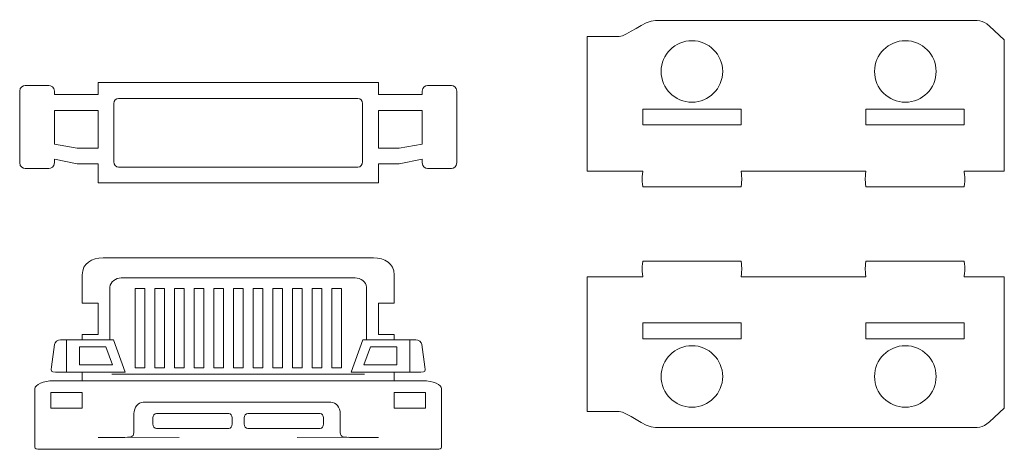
# Model space of a CAD drawing. Header units: millimetres. Extents: x -1094 to 1155, y -1556 to 1707.
# Tile 4 of 149: x -673 to -298, y -1144 to -980. Entities that reach past the tile are written whole.
import ezdxf

# ---------------------------------------------------------------- set-up
doc = ezdxf.new("R2010")
doc.units = ezdxf.units.MM
doc.header["$MEASUREMENT"] = 0
doc.layers.add('Layer 1', color=7, linetype='Continuous')

msp = doc.modelspace()

# ---------------------------------------------------------------- linework, layer by layer
at = {"layer": 'Layer 1', "color": 250, "lineweight": 9}
for points, knots in [([(-313.0739, -1037.7118), (-312.7439, -1041.2018), (-312.7439, -1039.8318), (-313.0939, -1043.4618), (-313.0939, -1043.4618), (-313.0939, -1043.4618), (-350.5939, -1043.4618), (-350.5939, -1043.4618), (-350.5939, -1043.4618), (-350.9539, -1039.7518), (-350.9439, -1041.2718), (-350.5939, -1037.4618), (-350.5939, -1037.4618), (-350.5939, -1037.4618), (-398.2239, -1037.4618), (-398.2239, -1037.4618), (-398.2239, -1037.4618), (-397.8739, -1041.2718), (-397.8639, -1039.7518), (-398.2239, -1043.4618), (-398.2239, -1043.4618), (-398.2239, -1043.4618), (-435.7239, -1043.4618), (-435.7239, -1043.4618), (-435.7239, -1043.4618), (-436.0839, -1039.7518), (-436.0739, -1041.2718), (-435.7239, -1037.4618), (-435.7239, -1037.4618), (-442.7739, -1037.4618), (-449.8239, -1037.4618), (-456.8739, -1037.4618), (-456.8739, -1037.4618), (-456.8739, -1037.4618), (-456.8739, -986.0518), (-456.8739, -986.0518), (-456.8739, -986.0518), (-456.8739, -986.0518), (-444.7239, -986.0518), (-444.7239, -986.0518), (-444.7239, -986.0518), (-441.7539, -986.0518), (-435.1039, -979.9618), (-430.8739, -979.9618), (-430.8739, -979.9618), (-387.5239, -979.9618), (-354.9339, -979.9618), (-311.5839, -979.9618), (-311.5839, -979.9618), (-307.9739, -979.9618), (-306.0939, -979.6918), (-303.4739, -982.1218), (-303.4739, -982.1218), (-303.4739, -982.1218), (-297.8139, -987.3818), (-297.8139, -987.3818), (-297.8139, -987.3818), (-297.8139, -987.3818), (-297.8139, -1037.4618), (-297.8139, -1037.4618), (-297.8139, -1037.4618), (-297.8139, -1037.4618), (-312.8939, -1037.4618), (-312.8939, -1037.4618), (-312.8939, -1037.4618), (-313.1539, -1037.4618), (-313.0939, -1037.4318), (-313.0739, -1037.7118)], [0, 0, 0, 0, 0.05555556, 0.05555556, 0.05555556, 0.05555556, 0.11111111, 0.11111111, 0.11111111, 0.11111111, 0.16666667, 0.16666667, 0.16666667, 0.16666667, 0.22222222, 0.22222222, 0.22222222, 0.22222222, 0.27777778, 0.27777778, 0.27777778, 0.27777778, 0.33333333, 0.33333333, 0.33333333, 0.33333333, 0.38888889, 0.38888889, 0.38888889, 0.38888889, 0.44444444, 0.44444444, 0.44444444, 0.44444444, 0.5, 0.5, 0.5, 0.5, 0.55555556, 0.55555556, 0.55555556, 0.55555556, 0.61111111, 0.61111111, 0.61111111, 0.61111111, 0.66666667, 0.66666667, 0.66666667, 0.66666667, 0.72222222, 0.72222222, 0.72222222, 0.72222222, 0.77777778, 0.77777778, 0.77777778, 0.77777778, 0.83333333, 0.83333333, 0.83333333, 0.83333333, 0.88888889, 0.88888889, 0.88888889, 0.88888889, 1, 1, 1, 1]), ([(-405.2339, -999.4418), (-405.2339, -992.9618), (-410.4939, -987.7018), (-416.9739, -987.7018), (-416.9739, -987.7018), (-423.4539, -987.7018), (-428.7039, -992.9618), (-428.7039, -999.4418), (-428.7039, -999.4418), (-428.7039, -1005.9218), (-423.4539, -1011.1818), (-416.9739, -1011.1818), (-416.9739, -1011.1818), (-410.4939, -1011.1818), (-405.2339, -1005.9218), (-405.2339, -999.4418)], [0, 0, 0, 0, 0.2, 0.2, 0.2, 0.2, 0.4, 0.4, 0.4, 0.4, 0.6, 0.6, 0.6, 0.6, 1, 1, 1, 1]), ([(-323.8139, -999.4418), (-323.8139, -992.9618), (-329.0739, -987.7018), (-335.5539, -987.7018), (-335.5539, -987.7018), (-342.0339, -987.7018), (-347.2939, -992.9618), (-347.2939, -999.4418), (-347.2939, -999.4418), (-347.2939, -1005.9218), (-342.0339, -1011.1818), (-335.5539, -1011.1818), (-335.5539, -1011.1818), (-329.0739, -1011.1818), (-323.8139, -1005.9218), (-323.8139, -999.4418)], [0, 0, 0, 0, 0.2, 0.2, 0.2, 0.2, 0.4, 0.4, 0.4, 0.4, 0.6, 0.6, 0.6, 0.6, 1, 1, 1, 1]), ([(-536.5139, -1041.9318), (-536.5139, -1041.9318), (-536.5139, -1034.6518), (-536.5139, -1034.6518), (-536.5139, -1034.6518), (-536.5139, -1034.6518), (-528.6039, -1034.6518), (-528.6039, -1034.6518), (-528.6039, -1034.6518), (-528.6039, -1034.6518), (-519.8639, -1032.9318), (-519.8639, -1032.9318), (-519.8639, -1032.9318), (-519.8639, -1032.9318), (-519.8639, -1034.2118), (-519.8639, -1034.2118), (-519.8639, -1034.2118), (-519.8639, -1035.8818), (-518.5139, -1036.4518), (-517.7839, -1036.4518), (-517.7839, -1036.4518), (-517.7839, -1036.4518), (-508.7039, -1036.4518), (-508.7039, -1036.4518), (-508.7039, -1036.4518), (-507.9739, -1036.4518), (-506.6239, -1035.8818), (-506.6239, -1034.2118), (-506.6239, -1034.2118), (-506.6239, -1034.2118), (-506.6239, -1007.0018), (-506.6239, -1007.0018), (-506.6239, -1007.0018), (-506.6239, -1005.3318), (-507.9739, -1004.7618), (-508.7039, -1004.7618), (-508.7039, -1004.7618), (-508.7039, -1004.7618), (-517.7839, -1004.7618), (-517.7839, -1004.7618), (-517.7839, -1004.7618), (-518.5139, -1004.7618), (-519.8639, -1005.3318), (-519.8639, -1007.0018), (-519.8639, -1007.0018), (-519.8639, -1007.0018), (-519.8639, -1008.2718), (-519.8639, -1008.2718), (-519.8639, -1008.2718), (-519.8639, -1008.2718), (-536.5139, -1008.2718), (-536.5139, -1008.2718), (-536.5139, -1008.2718), (-536.5139, -1008.2718), (-536.5139, -1003.7118), (-536.5139, -1003.7118), (-536.5139, -1003.7118), (-572.1639, -1003.7118), (-607.8139, -1003.7118), (-643.4639, -1003.7118), (-643.4639, -1003.7118), (-643.4639, -1003.7118), (-643.4639, -1008.2718), (-643.4639, -1008.2718), (-643.4639, -1008.2718), (-643.4639, -1008.2718), (-660.1139, -1008.2718), (-660.1139, -1008.2718), (-660.1139, -1008.2718), (-660.1139, -1008.2718), (-660.1139, -1007.0018), (-660.1139, -1007.0018), (-660.1139, -1007.0018), (-660.1139, -1005.3318), (-661.4639, -1004.7618), (-662.1939, -1004.7618), (-662.1939, -1004.7618), (-662.1939, -1004.7618), (-671.2839, -1004.7618), (-671.2839, -1004.7618), (-671.2839, -1004.7618), (-672.0039, -1004.7618), (-673.3539, -1005.3318), (-673.3539, -1007.0018), (-673.3539, -1007.0018), (-673.3539, -1007.0018), (-673.3539, -1034.2118), (-673.3539, -1034.2118), (-673.3539, -1034.2118), (-673.3539, -1035.8818), (-672.0039, -1036.4518), (-671.2839, -1036.4518), (-671.2839, -1036.4518), (-671.2839, -1036.4518), (-662.1939, -1036.4518), (-662.1939, -1036.4518), (-662.1939, -1036.4518), (-661.4639, -1036.4518), (-660.1139, -1035.8818), (-660.1139, -1034.2118), (-660.1139, -1034.2118), (-660.1139, -1034.2118), (-660.1139, -1032.9318), (-660.1139, -1032.9318), (-660.1139, -1032.9318), (-660.1139, -1032.9318), (-651.3839, -1034.6518), (-651.3839, -1034.6518), (-651.3839, -1034.6518), (-651.3839, -1034.6518), (-643.4639, -1034.6518), (-643.4639, -1034.6518), (-643.4639, -1034.6518), (-643.4639, -1034.6518), (-643.4639, -1041.9318), (-643.4639, -1041.9318), (-643.4639, -1041.9318), (-643.4639, -1041.9318), (-536.5139, -1041.9318), (-536.5139, -1041.9318)], [0, 0, 0, 0, 0.03225806, 0.03225806, 0.03225806, 0.03225806, 0.06451613, 0.06451613, 0.06451613, 0.06451613, 0.09677419, 0.09677419, 0.09677419, 0.09677419, 0.12903226, 0.12903226, 0.12903226, 0.12903226, 0.16129032, 0.16129032, 0.16129032, 0.16129032, 0.19354839, 0.19354839, 0.19354839, 0.19354839, 0.22580645, 0.22580645, 0.22580645, 0.22580645, 0.25806452, 0.25806452, 0.25806452, 0.25806452, 0.29032258, 0.29032258, 0.29032258, 0.29032258, 0.32258065, 0.32258065, 0.32258065, 0.32258065, 0.35483871, 0.35483871, 0.35483871, 0.35483871, 0.38709677, 0.38709677, 0.38709677, 0.38709677, 0.41935484, 0.41935484, 0.41935484, 0.41935484, 0.4516129, 0.4516129, 0.4516129, 0.4516129, 0.48387097, 0.48387097, 0.48387097, 0.48387097, 0.51612903, 0.51612903, 0.51612903, 0.51612903, 0.5483871, 0.5483871, 0.5483871, 0.5483871, 0.58064516, 0.58064516, 0.58064516, 0.58064516, 0.61290323, 0.61290323, 0.61290323, 0.61290323, 0.64516129, 0.64516129, 0.64516129, 0.64516129, 0.67741935, 0.67741935, 0.67741935, 0.67741935, 0.70967742, 0.70967742, 0.70967742, 0.70967742, 0.74193548, 0.74193548, 0.74193548, 0.74193548, 0.77419355, 0.77419355, 0.77419355, 0.77419355, 0.80645161, 0.80645161, 0.80645161, 0.80645161, 0.83870968, 0.83870968, 0.83870968, 0.83870968, 0.87096774, 0.87096774, 0.87096774, 0.87096774, 0.90322581, 0.90322581, 0.90322581, 0.90322581, 0.93548387, 0.93548387, 0.93548387, 0.93548387, 1, 1, 1, 1]), ([(-544.3339, -1009.7118), (-543.3639, -1009.7118), (-542.5739, -1010.6018), (-542.5739, -1011.6818), (-542.5739, -1011.6818), (-542.5739, -1011.6818), (-542.5739, -1033.9618), (-542.5739, -1033.9618), (-542.5739, -1033.9618), (-542.5739, -1035.0518), (-543.3639, -1035.9318), (-544.3339, -1035.9318), (-544.3339, -1035.9318), (-544.3339, -1035.9318), (-635.6439, -1035.9318), (-635.6439, -1035.9318), (-635.6439, -1035.9318), (-636.6139, -1035.9318), (-637.4039, -1035.0518), (-637.4039, -1033.9618), (-637.4039, -1033.9618), (-637.4039, -1033.9618), (-637.4039, -1011.6818), (-637.4039, -1011.6818), (-637.4039, -1011.6818), (-637.4039, -1010.6018), (-636.6139, -1009.7118), (-635.6439, -1009.7118), (-635.6439, -1009.7118), (-635.6439, -1009.7118), (-544.3339, -1009.7118), (-544.3339, -1009.7118)], [0, 0, 0, 0, 0.11111111, 0.11111111, 0.11111111, 0.11111111, 0.22222222, 0.22222222, 0.22222222, 0.22222222, 0.33333333, 0.33333333, 0.33333333, 0.33333333, 0.44444444, 0.44444444, 0.44444444, 0.44444444, 0.55555556, 0.55555556, 0.55555556, 0.55555556, 0.66666667, 0.66666667, 0.66666667, 0.66666667, 0.77777778, 0.77777778, 0.77777778, 0.77777778, 1, 1, 1, 1]), ([(-398.2239, -1019.8518), (-398.2239, -1019.8518), (-398.2239, -1013.8518), (-398.2239, -1013.8518), (-398.2239, -1013.8518), (-398.2239, -1013.8518), (-435.7239, -1013.8518), (-435.7239, -1013.8518), (-435.7239, -1013.8518), (-435.7239, -1013.8518), (-435.7239, -1019.8518), (-435.7239, -1019.8518), (-435.7239, -1019.8518), (-435.7239, -1019.8518), (-398.2239, -1019.8518), (-398.2239, -1019.8518)], [0, 0, 0, 0, 0.2, 0.2, 0.2, 0.2, 0.4, 0.4, 0.4, 0.4, 0.6, 0.6, 0.6, 0.6, 1, 1, 1, 1]), ([(-313.0939, -1019.8518), (-313.0939, -1019.8518), (-313.0939, -1013.8518), (-313.0939, -1013.8518), (-313.0939, -1013.8518), (-313.0939, -1013.8518), (-350.5939, -1013.8518), (-350.5939, -1013.8518), (-350.5939, -1013.8518), (-350.5939, -1013.8518), (-350.5939, -1019.8518), (-350.5939, -1019.8518), (-350.5939, -1019.8518), (-350.5939, -1019.8518), (-313.0939, -1019.8518), (-313.0939, -1019.8518)], [0, 0, 0, 0, 0.2, 0.2, 0.2, 0.2, 0.4, 0.4, 0.4, 0.4, 0.6, 0.6, 0.6, 0.6, 1, 1, 1, 1]), ([(-643.4639, -1028.6518), (-643.4639, -1028.6518), (-651.3739, -1028.6518), (-651.3739, -1028.6518), (-651.3739, -1028.6518), (-651.3739, -1028.6518), (-660.1139, -1027.2218), (-660.1139, -1027.2218), (-660.1139, -1027.2218), (-660.1139, -1027.2218), (-660.1139, -1014.2718), (-660.1139, -1014.2718), (-660.1139, -1014.2718), (-660.1139, -1014.2718), (-643.4639, -1014.2718), (-643.4639, -1014.2718), (-643.4639, -1014.2718), (-643.4639, -1014.2718), (-643.4639, -1028.6518), (-643.4639, -1028.6518)], [0, 0, 0, 0, 0.16666667, 0.16666667, 0.16666667, 0.16666667, 0.33333333, 0.33333333, 0.33333333, 0.33333333, 0.5, 0.5, 0.5, 0.5, 0.66666667, 0.66666667, 0.66666667, 0.66666667, 1, 1, 1, 1]), ([(-536.5139, -1028.6518), (-536.5139, -1028.6518), (-528.6039, -1028.6518), (-528.6039, -1028.6518), (-528.6039, -1028.6518), (-528.6039, -1028.6518), (-519.8639, -1027.1418), (-519.8639, -1027.1418), (-519.8639, -1027.1418), (-519.8639, -1027.1418), (-519.8639, -1014.2718), (-519.8639, -1014.2718), (-519.8639, -1014.2718), (-519.8639, -1014.2718), (-536.5139, -1014.2718), (-536.5139, -1014.2718), (-536.5139, -1014.2718), (-536.5139, -1014.2718), (-536.5139, -1028.6518), (-536.5139, -1028.6518)], [0, 0, 0, 0, 0.16666667, 0.16666667, 0.16666667, 0.16666667, 0.33333333, 0.33333333, 0.33333333, 0.33333333, 0.5, 0.5, 0.5, 0.5, 0.66666667, 0.66666667, 0.66666667, 0.66666667, 1, 1, 1, 1]), ([(-519.5939, -1117.4418), (-515.6539, -1117.4418), (-512.4239, -1118.8218), (-512.4239, -1120.5018), (-512.4239, -1120.5018), (-512.4239, -1120.5018), (-512.4239, -1142.8118), (-512.4239, -1142.8118), (-512.4239, -1142.8118), (-512.4239, -1143.2218), (-513.2339, -1143.5718), (-514.2139, -1143.5718), (-514.2139, -1143.5718), (-514.2139, -1143.5718), (-665.7639, -1143.5718), (-665.7639, -1143.5718), (-665.7639, -1143.5718), (-666.7439, -1143.5718), (-667.5639, -1143.2318), (-667.5639, -1142.8118), (-667.5639, -1142.8118), (-667.5639, -1142.8118), (-667.5639, -1120.5018), (-667.5639, -1120.5018), (-667.5639, -1120.5018), (-667.5639, -1118.8218), (-664.3339, -1117.4418), (-660.3839, -1117.4418), (-660.3839, -1117.4418), (-660.3839, -1117.4418), (-649.4639, -1117.4418), (-649.4639, -1117.4418), (-649.4639, -1117.4418), (-649.4639, -1117.4418), (-649.4639, -1114.0918), (-649.4639, -1114.0918), (-649.4639, -1114.0918), (-649.4639, -1114.0918), (-659.7239, -1114.0918), (-659.7239, -1114.0918), (-659.7239, -1114.0918), (-661.4739, -1114.0918), (-661.4939, -1113.8218), (-661.2439, -1112.1118), (-661.2439, -1112.1118), (-661.2439, -1112.1118), (-660.0339, -1103.6418), (-660.0339, -1103.6418), (-660.0339, -1103.6418), (-659.8939, -1102.6418), (-659.0039, -1101.8018), (-657.7439, -1101.8018), (-657.7439, -1101.8018), (-657.7439, -1101.8018), (-649.4639, -1101.8018), (-649.4639, -1101.8018), (-649.4639, -1101.8018), (-649.4639, -1101.8018), (-649.4639, -1099.8118), (-649.4639, -1099.8118), (-649.4639, -1099.8118), (-649.4639, -1099.8118), (-643.4639, -1099.8118), (-643.4639, -1099.8118), (-643.4639, -1099.8118), (-643.4639, -1099.8118), (-643.4639, -1087.8118), (-643.4639, -1087.8118), (-643.4639, -1087.8118), (-643.4639, -1087.8118), (-649.4639, -1087.8118), (-649.4639, -1087.8118), (-649.4639, -1087.8118), (-649.4639, -1087.8118), (-649.4639, -1076.9818), (-649.4639, -1076.9818), (-649.4639, -1076.9818), (-649.4639, -1072.6218), (-645.8939, -1070.5418), (-641.5239, -1070.5418), (-641.5239, -1070.5418), (-603.7039, -1070.5418), (-576.2739, -1070.5418), (-538.4539, -1070.5418), (-538.4539, -1070.5418), (-534.0939, -1070.5418), (-530.5139, -1072.6218), (-530.5139, -1076.9818), (-530.5139, -1076.9818), (-530.5139, -1076.9818), (-530.5139, -1087.8118), (-530.5139, -1087.8118), (-530.5139, -1087.8118), (-530.5139, -1087.8118), (-536.5139, -1087.8118), (-536.5139, -1087.8118), (-536.5139, -1087.8118), (-536.5139, -1087.8118), (-536.5139, -1099.8118), (-536.5139, -1099.8118), (-536.5139, -1099.8118), (-536.5139, -1099.8118), (-530.5139, -1099.8118), (-530.5139, -1099.8118), (-530.5139, -1099.8118), (-530.5139, -1099.8118), (-530.5139, -1101.8018), (-530.5139, -1101.8018), (-530.5139, -1101.8018), (-530.5139, -1101.8018), (-522.3139, -1101.8018), (-522.3139, -1101.8018), (-522.3139, -1101.8018), (-521.0539, -1101.8018), (-520.1639, -1102.6418), (-520.0139, -1103.6418), (-520.0139, -1103.6418), (-520.0139, -1103.6418), (-518.8039, -1112.1118), (-518.8039, -1112.1118), (-518.8039, -1112.1118), (-518.5539, -1113.8218), (-518.5739, -1114.0918), (-520.3239, -1114.0918), (-520.3239, -1114.0918), (-520.3239, -1114.0918), (-530.5139, -1114.0918), (-530.5139, -1114.0918), (-530.5139, -1114.0918), (-530.5139, -1114.0918), (-530.5139, -1117.4418), (-530.5139, -1117.4418), (-530.5139, -1117.4418), (-530.5139, -1117.4418), (-519.5939, -1117.4418), (-519.5939, -1117.4418)], [0, 0, 0, 0, 0.02857143, 0.02857143, 0.02857143, 0.02857143, 0.05714286, 0.05714286, 0.05714286, 0.05714286, 0.08571429, 0.08571429, 0.08571429, 0.08571429, 0.11428571, 0.11428571, 0.11428571, 0.11428571, 0.14285714, 0.14285714, 0.14285714, 0.14285714, 0.17142857, 0.17142857, 0.17142857, 0.17142857, 0.2, 0.2, 0.2, 0.2, 0.22857143, 0.22857143, 0.22857143, 0.22857143, 0.25714286, 0.25714286, 0.25714286, 0.25714286, 0.28571429, 0.28571429, 0.28571429, 0.28571429, 0.31428571, 0.31428571, 0.31428571, 0.31428571, 0.34285714, 0.34285714, 0.34285714, 0.34285714, 0.37142857, 0.37142857, 0.37142857, 0.37142857, 0.4, 0.4, 0.4, 0.4, 0.42857143, 0.42857143, 0.42857143, 0.42857143, 0.45714286, 0.45714286, 0.45714286, 0.45714286, 0.48571429, 0.48571429, 0.48571429, 0.48571429, 0.51428571, 0.51428571, 0.51428571, 0.51428571, 0.54285714, 0.54285714, 0.54285714, 0.54285714, 0.57142857, 0.57142857, 0.57142857, 0.57142857, 0.6, 0.6, 0.6, 0.6, 0.62857143, 0.62857143, 0.62857143, 0.62857143, 0.65714286, 0.65714286, 0.65714286, 0.65714286, 0.68571429, 0.68571429, 0.68571429, 0.68571429, 0.71428571, 0.71428571, 0.71428571, 0.71428571, 0.74285714, 0.74285714, 0.74285714, 0.74285714, 0.77142857, 0.77142857, 0.77142857, 0.77142857, 0.8, 0.8, 0.8, 0.8, 0.82857143, 0.82857143, 0.82857143, 0.82857143, 0.85714286, 0.85714286, 0.85714286, 0.85714286, 0.88571429, 0.88571429, 0.88571429, 0.88571429, 0.91428571, 0.91428571, 0.91428571, 0.91428571, 0.94285714, 0.94285714, 0.94285714, 0.94285714, 1, 1, 1, 1]), ([(-313.0739, -1077.5218), (-312.7439, -1074.0318), (-312.7439, -1075.4018), (-313.0939, -1071.7718), (-313.0939, -1071.7718), (-313.0939, -1071.7718), (-350.5939, -1071.7718), (-350.5939, -1071.7718), (-350.5939, -1071.7718), (-350.9539, -1075.4818), (-350.9439, -1073.9618), (-350.5939, -1077.7718), (-350.5939, -1077.7718), (-350.5939, -1077.7718), (-398.2239, -1077.7718), (-398.2239, -1077.7718), (-398.2239, -1077.7718), (-397.8739, -1073.9618), (-397.8639, -1075.4818), (-398.2239, -1071.7718), (-398.2239, -1071.7718), (-398.2239, -1071.7718), (-435.7239, -1071.7718), (-435.7239, -1071.7718), (-435.7239, -1071.7718), (-436.0839, -1075.4818), (-436.0739, -1073.9618), (-435.7239, -1077.7718), (-435.7239, -1077.7718), (-442.7739, -1077.7718), (-449.8239, -1077.7718), (-456.8739, -1077.7718), (-456.8739, -1077.7718), (-456.8739, -1077.7718), (-456.8739, -1129.1818), (-456.8739, -1129.1818), (-456.8739, -1129.1818), (-456.8739, -1129.1818), (-444.7239, -1129.1818), (-444.7239, -1129.1818), (-444.7239, -1129.1818), (-441.7539, -1129.1818), (-435.1039, -1135.2718), (-430.8739, -1135.2718), (-430.8739, -1135.2718), (-387.5239, -1135.2718), (-354.9339, -1135.2718), (-311.5839, -1135.2718), (-311.5839, -1135.2718), (-307.9739, -1135.2718), (-306.0939, -1135.5418), (-303.4739, -1133.1118), (-303.4739, -1133.1118), (-303.4739, -1133.1118), (-297.8139, -1127.8518), (-297.8139, -1127.8518), (-297.8139, -1127.8518), (-297.8139, -1127.8518), (-297.8139, -1077.7718), (-297.8139, -1077.7718), (-297.8139, -1077.7718), (-297.8139, -1077.7718), (-312.8939, -1077.7718), (-312.8939, -1077.7718), (-312.8939, -1077.7718), (-313.1539, -1077.7718), (-313.0939, -1077.7918), (-313.0739, -1077.5218)], [0, 0, 0, 0, 0.05555556, 0.05555556, 0.05555556, 0.05555556, 0.11111111, 0.11111111, 0.11111111, 0.11111111, 0.16666667, 0.16666667, 0.16666667, 0.16666667, 0.22222222, 0.22222222, 0.22222222, 0.22222222, 0.27777778, 0.27777778, 0.27777778, 0.27777778, 0.33333333, 0.33333333, 0.33333333, 0.33333333, 0.38888889, 0.38888889, 0.38888889, 0.38888889, 0.44444444, 0.44444444, 0.44444444, 0.44444444, 0.5, 0.5, 0.5, 0.5, 0.55555556, 0.55555556, 0.55555556, 0.55555556, 0.61111111, 0.61111111, 0.61111111, 0.61111111, 0.66666667, 0.66666667, 0.66666667, 0.66666667, 0.72222222, 0.72222222, 0.72222222, 0.72222222, 0.77777778, 0.77777778, 0.77777778, 0.77777778, 0.83333333, 0.83333333, 0.83333333, 0.83333333, 0.88888889, 0.88888889, 0.88888889, 0.88888889, 1, 1, 1, 1]), ([(-398.2239, -1095.3718), (-398.2239, -1095.3718), (-398.2239, -1101.3718), (-398.2239, -1101.3718), (-398.2239, -1101.3718), (-398.2239, -1101.3718), (-435.7239, -1101.3718), (-435.7239, -1101.3718), (-435.7239, -1101.3718), (-435.7239, -1101.3718), (-435.7239, -1095.3718), (-435.7239, -1095.3718), (-435.7239, -1095.3718), (-435.7239, -1095.3718), (-398.2239, -1095.3718), (-398.2239, -1095.3718)], [0, 0, 0, 0, 0.2, 0.2, 0.2, 0.2, 0.4, 0.4, 0.4, 0.4, 0.6, 0.6, 0.6, 0.6, 1, 1, 1, 1]), ([(-313.0939, -1095.3718), (-313.0939, -1095.3718), (-313.0939, -1101.3718), (-313.0939, -1101.3718), (-313.0939, -1101.3718), (-313.0939, -1101.3718), (-350.5939, -1101.3718), (-350.5939, -1101.3718), (-350.5939, -1101.3718), (-350.5939, -1101.3718), (-350.5939, -1095.3718), (-350.5939, -1095.3718), (-350.5939, -1095.3718), (-350.5939, -1095.3718), (-313.0939, -1095.3718), (-313.0939, -1095.3718)], [0, 0, 0, 0, 0.2, 0.2, 0.2, 0.2, 0.4, 0.4, 0.4, 0.4, 0.6, 0.6, 0.6, 0.6, 1, 1, 1, 1]), ([(-405.2339, -1115.7918), (-405.2339, -1122.2718), (-410.4939, -1127.5218), (-416.9739, -1127.5218), (-416.9739, -1127.5218), (-423.4539, -1127.5218), (-428.7039, -1122.2718), (-428.7039, -1115.7918), (-428.7039, -1115.7918), (-428.7039, -1109.3118), (-423.4539, -1104.0518), (-416.9739, -1104.0518), (-416.9739, -1104.0518), (-410.4939, -1104.0518), (-405.2339, -1109.3118), (-405.2339, -1115.7918)], [0, 0, 0, 0, 0.2, 0.2, 0.2, 0.2, 0.4, 0.4, 0.4, 0.4, 0.6, 0.6, 0.6, 0.6, 1, 1, 1, 1]), ([(-323.8139, -1115.7918), (-323.8139, -1122.2718), (-329.0739, -1127.5218), (-335.5539, -1127.5218), (-335.5539, -1127.5218), (-342.0339, -1127.5218), (-347.2939, -1122.2718), (-347.2939, -1115.7918), (-347.2939, -1115.7918), (-347.2939, -1109.3118), (-342.0339, -1104.0518), (-335.5539, -1104.0518), (-335.5539, -1104.0518), (-329.0739, -1104.0518), (-323.8139, -1109.3118), (-323.8139, -1115.7918)], [0, 0, 0, 0, 0.2, 0.2, 0.2, 0.2, 0.4, 0.4, 0.4, 0.4, 0.6, 0.6, 0.6, 0.6, 1, 1, 1, 1]), ([(-649.4639, -1121.8718), (-649.4639, -1121.8718), (-649.4639, -1127.8718), (-649.4639, -1127.8718), (-649.4639, -1127.8718), (-649.4639, -1127.8718), (-661.4639, -1127.8718), (-661.4639, -1127.8718), (-661.4639, -1127.8718), (-661.4639, -1127.8718), (-661.4639, -1121.8718), (-661.4639, -1121.8718), (-661.4639, -1121.8718), (-661.4639, -1121.8718), (-649.4639, -1121.8718), (-649.4639, -1121.8718)], [0, 0, 0, 0, 0.2, 0.2, 0.2, 0.2, 0.4, 0.4, 0.4, 0.4, 0.6, 0.6, 0.6, 0.6, 1, 1, 1, 1]), ([(-518.5139, -1121.8718), (-518.5139, -1121.8718), (-518.5139, -1127.8718), (-518.5139, -1127.8718), (-518.5139, -1127.8718), (-518.5139, -1127.8718), (-530.5139, -1127.8718), (-530.5139, -1127.8718), (-530.5139, -1127.8718), (-530.5139, -1127.8718), (-530.5139, -1121.8718), (-530.5139, -1121.8718), (-530.5139, -1121.8718), (-530.5139, -1121.8718), (-518.5139, -1121.8718), (-518.5139, -1121.8718)], [0, 0, 0, 0, 0.2, 0.2, 0.2, 0.2, 0.4, 0.4, 0.4, 0.4, 0.6, 0.6, 0.6, 0.6, 1, 1, 1, 1])]:
    msp.add_open_spline(points, degree=3, knots=knots, dxfattribs=at)
at = {"layer": 'Layer 1', "color": 242, "lineweight": 9}
for points, knots in [([(-638.9139, -1101.8018), (-638.9139, -1101.8018), (-638.9139, -1081.7018), (-638.9139, -1081.7018), (-638.9139, -1081.7018), (-638.9139, -1079.7618), (-636.5739, -1078.1718), (-634.6339, -1078.1718), (-634.6339, -1078.1718), (-634.6339, -1078.1718), (-545.3439, -1078.1718), (-545.3439, -1078.1718), (-545.3439, -1078.1718), (-543.4039, -1078.1718), (-541.0639, -1079.7618), (-541.0639, -1081.7018), (-541.0639, -1081.7018), (-541.0639, -1081.7018), (-541.0639, -1101.8018), (-541.0639, -1101.8018)], [0, 0, 0, 0, 0.16666667, 0.16666667, 0.16666667, 0.16666667, 0.33333333, 0.33333333, 0.33333333, 0.33333333, 0.5, 0.5, 0.5, 0.5, 0.66666667, 0.66666667, 0.66666667, 0.66666667, 1, 1, 1, 1]), ([(-625.5639, -1112.5318), (-625.5639, -1112.5318), (-625.5639, -1082.2918), (-625.5639, -1082.2918), (-625.5639, -1082.2918), (-625.5639, -1082.2918), (-629.3139, -1082.2918), (-629.3139, -1082.2918), (-629.3139, -1082.2918), (-629.3139, -1082.2918), (-629.3139, -1112.5318), (-629.3139, -1112.5318), (-629.3139, -1112.5318), (-629.3139, -1112.5318), (-625.5639, -1112.5318), (-625.5639, -1112.5318)], [0, 0, 0, 0, 0.2, 0.2, 0.2, 0.2, 0.4, 0.4, 0.4, 0.4, 0.6, 0.6, 0.6, 0.6, 1, 1, 1, 1]), ([(-621.8139, -1112.5318), (-621.8139, -1112.5318), (-621.8139, -1082.2918), (-621.8139, -1082.2918), (-621.8139, -1082.2918), (-621.8139, -1082.2918), (-618.0639, -1082.2918), (-618.0639, -1082.2918), (-618.0639, -1082.2918), (-618.0639, -1082.2918), (-618.0639, -1112.5318), (-618.0639, -1112.5318), (-618.0639, -1112.5318), (-618.0639, -1112.5318), (-621.8139, -1112.5318), (-621.8139, -1112.5318)], [0, 0, 0, 0, 0.2, 0.2, 0.2, 0.2, 0.4, 0.4, 0.4, 0.4, 0.6, 0.6, 0.6, 0.6, 1, 1, 1, 1]), ([(-610.5639, -1112.5318), (-610.5639, -1112.5318), (-610.5639, -1082.2918), (-610.5639, -1082.2918), (-610.5639, -1082.2918), (-610.5639, -1082.2918), (-614.3139, -1082.2918), (-614.3139, -1082.2918), (-614.3139, -1082.2918), (-614.3139, -1082.2918), (-614.3139, -1112.5318), (-614.3139, -1112.5318), (-614.3139, -1112.5318), (-614.3139, -1112.5318), (-610.5639, -1112.5318), (-610.5639, -1112.5318)], [0, 0, 0, 0, 0.2, 0.2, 0.2, 0.2, 0.4, 0.4, 0.4, 0.4, 0.6, 0.6, 0.6, 0.6, 1, 1, 1, 1]), ([(-606.8139, -1112.5318), (-606.8139, -1112.5318), (-606.8139, -1082.2918), (-606.8139, -1082.2918), (-606.8139, -1082.2918), (-606.8139, -1082.2918), (-603.0639, -1082.2918), (-603.0639, -1082.2918), (-603.0639, -1082.2918), (-603.0639, -1082.2918), (-603.0639, -1112.5318), (-603.0639, -1112.5318), (-603.0639, -1112.5318), (-603.0639, -1112.5318), (-606.8139, -1112.5318), (-606.8139, -1112.5318)], [0, 0, 0, 0, 0.2, 0.2, 0.2, 0.2, 0.4, 0.4, 0.4, 0.4, 0.6, 0.6, 0.6, 0.6, 1, 1, 1, 1]), ([(-595.5639, -1112.5318), (-595.5639, -1112.5318), (-595.5639, -1082.2918), (-595.5639, -1082.2918), (-595.5639, -1082.2918), (-595.5639, -1082.2918), (-599.3139, -1082.2918), (-599.3139, -1082.2918), (-599.3139, -1082.2918), (-599.3139, -1082.2918), (-599.3139, -1112.5318), (-599.3139, -1112.5318), (-599.3139, -1112.5318), (-599.3139, -1112.5318), (-595.5639, -1112.5318), (-595.5639, -1112.5318)], [0, 0, 0, 0, 0.2, 0.2, 0.2, 0.2, 0.4, 0.4, 0.4, 0.4, 0.6, 0.6, 0.6, 0.6, 1, 1, 1, 1]), ([(-591.8139, -1112.5318), (-591.8139, -1112.5318), (-591.8139, -1082.2918), (-591.8139, -1082.2918), (-591.8139, -1082.2918), (-591.8139, -1082.2918), (-588.0639, -1082.2918), (-588.0639, -1082.2918), (-588.0639, -1082.2918), (-588.0639, -1082.2918), (-588.0639, -1112.5318), (-588.0639, -1112.5318), (-588.0639, -1112.5318), (-588.0639, -1112.5318), (-591.8139, -1112.5318), (-591.8139, -1112.5318)], [0, 0, 0, 0, 0.2, 0.2, 0.2, 0.2, 0.4, 0.4, 0.4, 0.4, 0.6, 0.6, 0.6, 0.6, 1, 1, 1, 1]), ([(-584.3139, -1112.5318), (-584.3139, -1112.5318), (-584.3139, -1082.2918), (-584.3139, -1082.2918), (-584.3139, -1082.2918), (-584.3139, -1082.2918), (-580.5639, -1082.2918), (-580.5639, -1082.2918), (-580.5639, -1082.2918), (-580.5639, -1082.2918), (-580.5639, -1112.5318), (-580.5639, -1112.5318), (-580.5639, -1112.5318), (-580.5639, -1112.5318), (-584.3139, -1112.5318), (-584.3139, -1112.5318)], [0, 0, 0, 0, 0.2, 0.2, 0.2, 0.2, 0.4, 0.4, 0.4, 0.4, 0.6, 0.6, 0.6, 0.6, 1, 1, 1, 1]), ([(-573.0639, -1112.5318), (-573.0639, -1112.5318), (-573.0639, -1082.2918), (-573.0639, -1082.2918), (-573.0639, -1082.2918), (-573.0639, -1082.2918), (-576.8139, -1082.2918), (-576.8139, -1082.2918), (-576.8139, -1082.2918), (-576.8139, -1082.2918), (-576.8139, -1112.5318), (-576.8139, -1112.5318), (-576.8139, -1112.5318), (-576.8139, -1112.5318), (-573.0639, -1112.5318), (-573.0639, -1112.5318)], [0, 0, 0, 0, 0.2, 0.2, 0.2, 0.2, 0.4, 0.4, 0.4, 0.4, 0.6, 0.6, 0.6, 0.6, 1, 1, 1, 1]), ([(-569.3139, -1112.5318), (-569.3139, -1112.5318), (-569.3139, -1082.2918), (-569.3139, -1082.2918), (-569.3139, -1082.2918), (-569.3139, -1082.2918), (-565.5639, -1082.2918), (-565.5639, -1082.2918), (-565.5639, -1082.2918), (-565.5639, -1082.2918), (-565.5639, -1112.5318), (-565.5639, -1112.5318), (-565.5639, -1112.5318), (-565.5639, -1112.5318), (-569.3139, -1112.5318), (-569.3139, -1112.5318)], [0, 0, 0, 0, 0.2, 0.2, 0.2, 0.2, 0.4, 0.4, 0.4, 0.4, 0.6, 0.6, 0.6, 0.6, 1, 1, 1, 1]), ([(-558.0639, -1112.5318), (-558.0639, -1112.5318), (-558.0639, -1082.2918), (-558.0639, -1082.2918), (-558.0639, -1082.2918), (-558.0639, -1082.2918), (-561.8139, -1082.2918), (-561.8139, -1082.2918), (-561.8139, -1082.2918), (-561.8139, -1082.2918), (-561.8139, -1112.5318), (-561.8139, -1112.5318), (-561.8139, -1112.5318), (-561.8139, -1112.5318), (-558.0639, -1112.5318), (-558.0639, -1112.5318)], [0, 0, 0, 0, 0.2, 0.2, 0.2, 0.2, 0.4, 0.4, 0.4, 0.4, 0.6, 0.6, 0.6, 0.6, 1, 1, 1, 1]), ([(-554.3139, -1112.5318), (-554.3139, -1112.5318), (-554.3139, -1082.2918), (-554.3139, -1082.2918), (-554.3139, -1082.2918), (-554.3139, -1082.2918), (-550.5639, -1082.2918), (-550.5639, -1082.2918), (-550.5639, -1082.2918), (-550.5639, -1082.2918), (-550.5639, -1112.5318), (-550.5639, -1112.5318), (-550.5639, -1112.5318), (-550.5639, -1112.5318), (-554.3139, -1112.5318), (-554.3139, -1112.5318)], [0, 0, 0, 0, 0.2, 0.2, 0.2, 0.2, 0.4, 0.4, 0.4, 0.4, 0.6, 0.6, 0.6, 0.6, 1, 1, 1, 1]), ([(-649.4639, -1101.8018), (-649.4639, -1101.8018), (-637.5839, -1101.8018), (-637.5839, -1101.8018), (-637.5839, -1101.8018), (-637.5839, -1101.8018), (-633.0839, -1114.0918), (-633.0839, -1114.0918), (-633.0839, -1114.0918), (-633.0839, -1114.0918), (-649.5039, -1114.0918), (-649.5039, -1114.0918)], [0, 0, 0, 0, 0.25, 0.25, 0.25, 0.25, 0.5, 0.5, 0.5, 0.5, 1, 1, 1, 1]), ([(-530.5639, -1101.8018), (-530.5639, -1101.8018), (-542.4439, -1101.8018), (-542.4439, -1101.8018), (-542.4439, -1101.8018), (-542.4439, -1101.8018), (-546.9439, -1114.0918), (-546.9439, -1114.0918), (-546.9439, -1114.0918), (-546.9439, -1114.0918), (-530.5139, -1114.0918), (-530.5139, -1114.0918)], [0, 0, 0, 0, 0.25, 0.25, 0.25, 0.25, 0.5, 0.5, 0.5, 0.5, 1, 1, 1, 1]), ([(-650.4939, -1104.5118), (-650.4939, -1104.5118), (-640.4539, -1104.5118), (-640.4539, -1104.5118), (-640.4539, -1104.5118), (-640.4539, -1104.5118), (-637.9339, -1111.3818), (-637.9339, -1111.3818), (-637.9339, -1111.3818), (-637.9339, -1111.3818), (-650.4939, -1111.3818), (-650.4939, -1111.3818), (-650.4939, -1111.3818), (-650.4939, -1111.3818), (-650.4939, -1104.5118), (-650.4939, -1104.5118)], [0, 0, 0, 0, 0.2, 0.2, 0.2, 0.2, 0.4, 0.4, 0.4, 0.4, 0.6, 0.6, 0.6, 0.6, 1, 1, 1, 1]), ([(-529.4839, -1104.5118), (-529.4839, -1104.5118), (-539.5339, -1104.5118), (-539.5339, -1104.5118), (-539.5339, -1104.5118), (-539.5339, -1104.5118), (-542.0439, -1111.3818), (-542.0439, -1111.3818), (-542.0439, -1111.3818), (-542.0439, -1111.3818), (-529.4839, -1111.3818), (-529.4839, -1111.3818), (-529.4839, -1111.3818), (-529.4839, -1111.3818), (-529.4839, -1104.5118), (-529.4839, -1104.5118)], [0, 0, 0, 0, 0.2, 0.2, 0.2, 0.2, 0.4, 0.4, 0.4, 0.4, 0.6, 0.6, 0.6, 0.6, 1, 1, 1, 1]), ([(-643.4639, -1139.0118), (-643.4639, -1139.0118), (-633.2739, -1139.0118), (-633.2739, -1139.0118), (-633.2739, -1139.0118), (-630.3739, -1139.0118), (-629.7639, -1138.8418), (-629.7639, -1136.2918), (-629.7639, -1136.2918), (-629.7639, -1135.4118), (-629.7639, -1130.8618), (-629.7639, -1129.9718), (-629.7639, -1129.9718), (-629.7639, -1127.5518), (-628.1739, -1125.5718), (-626.2339, -1125.5718), (-626.2339, -1125.5718), (-626.2339, -1125.5718), (-589.9939, -1125.5718), (-589.9939, -1125.5718), (-589.9939, -1125.5718), (-589.9939, -1125.5718), (-554.6339, -1125.5718), (-554.6339, -1125.5718), (-554.6339, -1125.5718), (-552.6839, -1125.5718), (-551.0939, -1127.5518), (-551.0939, -1129.9718), (-551.0939, -1129.9718), (-551.0939, -1130.8618), (-551.0939, -1135.4118), (-551.0939, -1136.2918), (-551.0939, -1136.2918), (-551.0939, -1138.8418), (-550.4839, -1139.0118), (-547.5839, -1139.0118), (-547.5839, -1139.0118), (-547.5839, -1139.0118), (-536.5139, -1139.0118), (-536.5139, -1139.0118)], [0, 0, 0, 0, 0.09090909, 0.09090909, 0.09090909, 0.09090909, 0.18181818, 0.18181818, 0.18181818, 0.18181818, 0.27272727, 0.27272727, 0.27272727, 0.27272727, 0.36363636, 0.36363636, 0.36363636, 0.36363636, 0.45454545, 0.45454545, 0.45454545, 0.45454545, 0.54545455, 0.54545455, 0.54545455, 0.54545455, 0.63636364, 0.63636364, 0.63636364, 0.63636364, 0.72727273, 0.72727273, 0.72727273, 0.72727273, 0.81818182, 0.81818182, 0.81818182, 0.81818182, 1, 1, 1, 1]), ([(-622.5439, -1131.6018), (-622.5439, -1130.6518), (-621.9439, -1129.8818), (-621.2039, -1129.8818), (-621.2039, -1129.8818), (-621.2039, -1129.8818), (-593.6139, -1129.8818), (-593.6139, -1129.8818), (-593.6139, -1129.8818), (-592.8839, -1129.8818), (-592.2739, -1130.6518), (-592.2739, -1131.6018), (-592.2739, -1131.6018), (-592.2739, -1131.6018), (-592.2739, -1133.9118), (-592.2739, -1133.9118), (-592.2739, -1133.9118), (-592.2739, -1134.8618), (-592.8839, -1135.6318), (-593.6139, -1135.6318), (-593.6139, -1135.6318), (-593.6139, -1135.6318), (-621.2039, -1135.6318), (-621.2039, -1135.6318), (-621.2039, -1135.6318), (-621.9439, -1135.6318), (-622.5439, -1134.8618), (-622.5439, -1133.9118), (-622.5439, -1133.9118), (-622.5439, -1133.9118), (-622.5439, -1131.6018), (-622.5439, -1131.6018)], [0, 0, 0, 0, 0.11111111, 0.11111111, 0.11111111, 0.11111111, 0.22222222, 0.22222222, 0.22222222, 0.22222222, 0.33333333, 0.33333333, 0.33333333, 0.33333333, 0.44444444, 0.44444444, 0.44444444, 0.44444444, 0.55555556, 0.55555556, 0.55555556, 0.55555556, 0.66666667, 0.66666667, 0.66666667, 0.66666667, 0.77777778, 0.77777778, 0.77777778, 0.77777778, 1, 1, 1, 1]), ([(-557.4439, -1131.6018), (-557.4439, -1130.6518), (-558.0439, -1129.8818), (-558.7739, -1129.8818), (-558.7739, -1129.8818), (-558.7739, -1129.8818), (-586.3639, -1129.8818), (-586.3639, -1129.8818), (-586.3639, -1129.8818), (-587.1039, -1129.8818), (-587.7039, -1130.6518), (-587.7039, -1131.6018), (-587.7039, -1131.6018), (-587.7039, -1131.6018), (-587.7039, -1133.9118), (-587.7039, -1133.9118), (-587.7039, -1133.9118), (-587.7039, -1134.8618), (-587.1039, -1135.6318), (-586.3639, -1135.6318), (-586.3639, -1135.6318), (-586.3639, -1135.6318), (-558.7739, -1135.6318), (-558.7739, -1135.6318), (-558.7739, -1135.6318), (-558.0439, -1135.6318), (-557.4439, -1134.8618), (-557.4439, -1133.9118), (-557.4439, -1133.9118), (-557.4439, -1133.9118), (-557.4439, -1131.6018), (-557.4439, -1131.6018)], [0, 0, 0, 0, 0.11111111, 0.11111111, 0.11111111, 0.11111111, 0.22222222, 0.22222222, 0.22222222, 0.22222222, 0.33333333, 0.33333333, 0.33333333, 0.33333333, 0.44444444, 0.44444444, 0.44444444, 0.44444444, 0.55555556, 0.55555556, 0.55555556, 0.55555556, 0.66666667, 0.66666667, 0.66666667, 0.66666667, 0.77777778, 0.77777778, 0.77777778, 0.77777778, 1, 1, 1, 1])]:
    msp.add_open_spline(points, degree=3, knots=knots, dxfattribs=at)
for points in [[(-655.4639, -1101.8018), (-655.4639, -1101.8018), (-655.4639, -1114.0918), (-655.4639, -1114.0918)], [(-524.5139, -1101.8018), (-524.5139, -1101.8018), (-524.5139, -1114.0918), (-524.5139, -1114.0918)], [(-541.8139, -1114.9618), (-541.8139, -1114.9618), (-638.1639, -1114.9618), (-638.1639, -1114.9618)], [(-649.5939, -1117.4418), (-649.5939, -1117.4418), (-530.5139, -1117.4418), (-530.5139, -1117.4418)], [(-631.9839, -1139.0018), (-631.9839, -1139.0018), (-612.4839, -1139.0118), (-612.4839, -1139.0118)], [(-547.8639, -1139.0018), (-547.8639, -1139.0018), (-567.4939, -1139.0118), (-567.4939, -1139.0118)]]:
    msp.add_open_spline(points, degree=3, dxfattribs=at)

doc.saveas('drawing.dxf')
